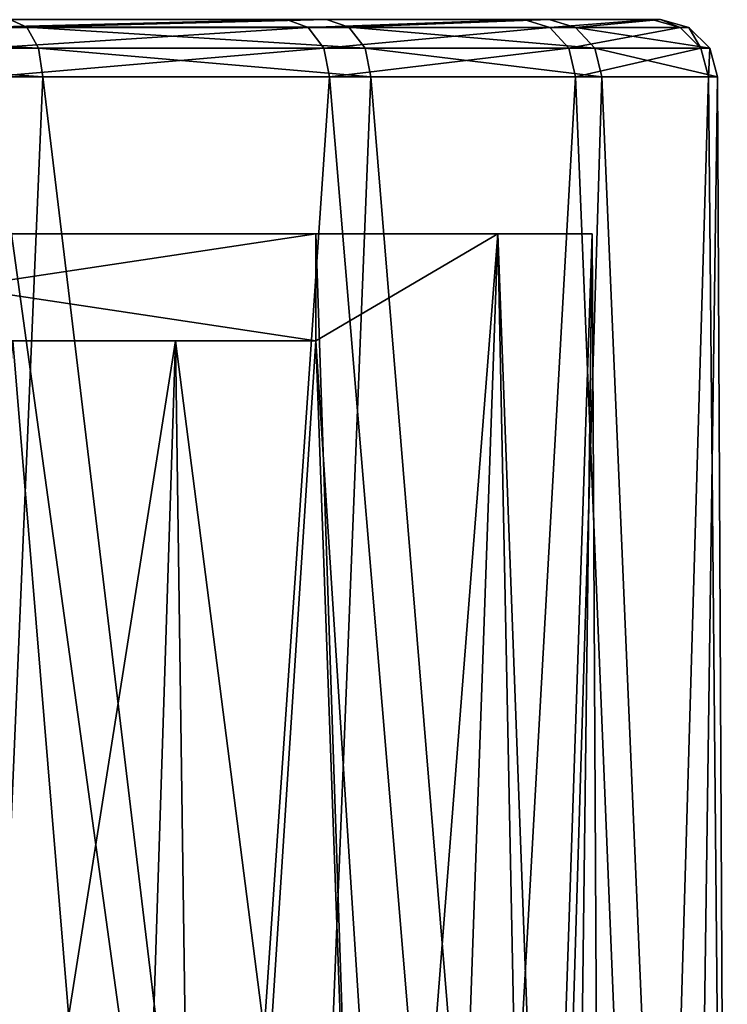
# Model space of a CAD drawing. Header units: millimetres. Extents: x -105 to 105, y -36 to 73.
# Tile 49 of 58: x 12 to 22, y 59 to 73. Entities that reach past the tile are written whole.
import ezdxf

# ---------------------------------------------------------------- set-up
doc = ezdxf.new("R2010")
doc.units = ezdxf.units.MM
doc.header["$LTSCALE"] = 81.481481
for name, color, linetype in [('111', 7, 'CONTINUOUS'), ('112', 7, 'CONTINUOUS'), ('113', 7, 'CONTINUOUS'), ('114', 7, 'CONTINUOUS'), ('115', 7, 'CONTINUOUS'), ('84', 7, 'CONTINUOUS'), ('86', 7, 'CONTINUOUS'), ('98', 7, 'CONTINUOUS'), ('99', 7, 'CONTINUOUS')]:
    doc.layers.add(name, color=color, linetype=linetype)

msp = doc.modelspace()

# ---------------------------------------------------------------- linework, layer by layer
at = {"layer": '111', "color": 7, "linetype": 'CONTINUOUS'}
for points in [[(16.461, 68.297, -32.068), (14.496, 68.297, -29.79), (4, 68.297, -36.043), (16.461, 68.297, -32.068)], [(16.461, 68.297, -32.068), (4, 68.297, -36.043), (4, 68.297, -37.786), (16.461, 68.297, -32.068)], [(6.5, 68.297, -37.786), (16.461, 68.297, -32.068), (4, 68.297, -37.786), (6.5, 68.297, -37.786)], [(14.496, 68.297, -29.79), (12.218, 68.297, -27.825), (4, 68.297, -36.043), (14.496, 68.297, -29.79)], [(6.5, 68.297, -42.029), (16.461, 68.297, -32.068), (6.5, 68.297, -37.786), (6.5, 68.297, -42.029)]]:
    msp.add_3dface(points, dxfattribs=at)
at = {"layer": '112', "color": 7, "linetype": 'CONTINUOUS'}
for points in [[(16.461, 69.797, -32.068), (16.461, 68.297, -32.068), (6.5, 68.297, -42.029), (16.461, 69.797, -32.068)], [(16.461, 69.797, -32.068), (6.5, 68.297, -42.029), (6.5, 69.797, -42.029), (16.461, 69.797, -32.068)]]:
    msp.add_3dface(points, dxfattribs=at)
at = {"layer": '113', "color": 7, "linetype": 'CONTINUOUS'}
for points in [[(16.461, 69.797, -56.504), (20.333, 69.797, -46.897), (6.5, 69.797, -46.543), (16.461, 69.797, -56.504)], [(20.333, 69.797, -46.897), (20.333, 69.797, -41.675), (6.5, 69.797, -46.543), (20.333, 69.797, -46.897)], [(20.333, 69.797, -41.675), (19.014, 69.797, -36.622), (6.5, 69.797, -42.029), (20.333, 69.797, -41.675)], [(20.333, 69.797, -41.675), (6.5, 69.797, -42.029), (6.5, 69.797, -46.543), (20.333, 69.797, -41.675)], [(19.014, 69.797, -36.622), (16.461, 69.797, -32.068), (6.5, 69.797, -42.029), (19.014, 69.797, -36.622)], [(16.461, 69.797, -56.504), (19.014, 69.797, -51.949), (20.333, 69.797, -46.897), (16.461, 69.797, -56.504)]]:
    msp.add_3dface(points, dxfattribs=at)
at = {"layer": '114', "color": 7, "linetype": 'CONTINUOUS'}
for points in [[(16.461, 68.297, -56.504), (16.461, 69.797, -56.504), (6.5, 69.797, -46.543), (16.461, 68.297, -56.504)], [(16.461, 68.297, -56.504), (6.5, 69.797, -46.543), (6.5, 68.297, -46.543), (16.461, 68.297, -56.504)]]:
    msp.add_3dface(points, dxfattribs=at)
at = {"layer": '115', "color": 7, "linetype": 'CONTINUOUS'}
for points in [[(12.218, 68.297, -60.747), (16.461, 68.297, -56.504), (6.5, 68.297, -50.786), (12.218, 68.297, -60.747)], [(16.461, 68.297, -56.504), (6.5, 68.297, -46.543), (6.5, 68.297, -50.786), (16.461, 68.297, -56.504)], [(12.218, 68.297, -60.747), (14.496, 68.297, -58.782), (16.461, 68.297, -56.504), (12.218, 68.297, -60.747)]]:
    msp.add_3dface(points, dxfattribs=at)
at = {"layer": '84', "color": 7, "linetype": 'CONTINUOUS'}
for points in [[(19.014, 69.797, -36.622), (18.077, 43.297, -34.618), (16.461, 68.297, -32.068), (19.014, 69.797, -36.622)], [(16.461, 68.297, -56.504), (17.229, 47.016, -55.395), (16.461, 69.797, -56.504), (16.461, 68.297, -56.504)], [(16.461, 69.797, -56.504), (17.229, 47.016, -55.395), (19.014, 69.797, -51.949), (16.461, 69.797, -56.504)], [(16.461, 69.797, -32.068), (19.014, 69.797, -36.622), (16.461, 68.297, -32.068), (16.461, 69.797, -32.068)], [(17.229, 47.016, -55.395), (19.509, 45.245, -50.582), (19.014, 69.797, -51.949), (17.229, 47.016, -55.395)], [(20.001, 43.297, -39.79), (18.077, 43.297, -34.618), (19.014, 69.797, -36.622), (20.001, 43.297, -39.79)], [(20.333, 69.797, -41.675), (20.001, 43.297, -39.79), (19.014, 69.797, -36.622), (20.333, 69.797, -41.675)], [(19.014, 69.797, -51.949), (19.509, 45.245, -50.582), (20.333, 69.797, -46.897), (19.014, 69.797, -51.949)], [(19.509, 45.245, -50.582), (20.476, 43.297, -45.286), (20.333, 69.797, -46.897), (19.509, 45.245, -50.582)], [(20.476, 43.297, -45.286), (20.001, 43.297, -39.79), (20.333, 69.797, -41.675), (20.476, 43.297, -45.286)], [(20.333, 69.797, -46.897), (20.476, 43.297, -45.286), (20.333, 69.797, -41.675), (20.333, 69.797, -46.897)], [(9.675, 49.578, -62.359), (13.856, 48.487, -59.394), (12.218, 68.297, -60.747), (9.675, 49.578, -62.359)], [(14.845, 43.297, -30.148), (10.538, 43.297, -26.702), (14.496, 68.297, -29.79), (14.845, 43.297, -30.148)], [(14.496, 68.297, -29.79), (10.538, 43.297, -26.702), (12.218, 68.297, -27.825), (14.496, 68.297, -29.79)], [(12.218, 68.297, -60.747), (13.856, 48.487, -59.394), (14.496, 68.297, -58.782), (12.218, 68.297, -60.747)], [(13.856, 48.487, -59.394), (17.229, 47.016, -55.395), (14.496, 68.297, -58.782), (13.856, 48.487, -59.394)], [(16.461, 68.297, -32.068), (14.845, 43.297, -30.148), (14.496, 68.297, -29.79), (16.461, 68.297, -32.068)], [(14.496, 68.297, -58.782), (17.229, 47.016, -55.395), (16.461, 68.297, -56.504), (14.496, 68.297, -58.782)], [(18.077, 43.297, -34.618), (14.845, 43.297, -30.148), (16.461, 68.297, -32.068), (18.077, 43.297, -34.618)]]:
    msp.add_3dface(points, dxfattribs=at)
at = {"layer": '86', "color": 7, "linetype": 'CONTINUOUS'}
for points in [[(7.046, 71.997, -23.181), (11.413, 43.297, -25.186), (12.639, 71.997, -25.974), (7.046, 71.997, -23.181)], [(10.544, 50.137, -63.879), (11.892, 71.997, -63.091), (15.074, 48.95, -60.652), (10.544, 50.137, -63.879)], [(11.413, 43.297, -25.186), (16.083, 43.297, -28.91), (12.639, 71.997, -25.974), (11.413, 43.297, -25.186)], [(11.892, 71.997, -63.091), (16.654, 71.997, -59.04), (15.074, 48.95, -60.652), (11.892, 71.997, -63.091)], [(12.639, 71.997, -25.974), (16.083, 43.297, -28.91), (17.235, 71.997, -30.214), (12.639, 71.997, -25.974)], [(15.074, 48.95, -60.652), (16.654, 71.997, -59.04), (18.718, 47.355, -56.316), (15.074, 48.95, -60.652)], [(16.083, 43.297, -28.91), (19.594, 43.297, -33.743), (17.235, 71.997, -30.214), (16.083, 43.297, -28.91)], [(16.654, 71.997, -59.04), (20.102, 71.997, -53.824), (18.718, 47.355, -56.316), (16.654, 71.997, -59.04)], [(17.235, 71.997, -30.214), (19.594, 43.297, -33.743), (20.47, 71.997, -35.565), (17.235, 71.997, -30.214)], [(18.718, 47.355, -56.316), (20.102, 71.997, -53.824), (21.191, 45.424, -51.069), (18.718, 47.355, -56.316)], [(19.594, 43.297, -33.743), (21.692, 43.297, -39.336), (20.47, 71.997, -35.565), (19.594, 43.297, -33.743)], [(20.102, 71.997, -53.824), (21.962, 71.997, -47.855), (21.191, 45.424, -51.069), (20.102, 71.997, -53.824)], [(20.47, 71.997, -35.565), (21.692, 43.297, -39.336), (22.088, 71.997, -41.604), (20.47, 71.997, -35.565)], [(21.962, 71.997, -47.855), (22.228, 43.297, -45.286), (21.191, 45.424, -51.069), (21.962, 71.997, -47.855)], [(21.692, 43.297, -39.336), (22.228, 43.297, -45.286), (22.088, 71.997, -41.604), (21.692, 43.297, -39.336)], [(22.088, 71.997, -41.604), (22.228, 43.297, -45.286), (21.962, 71.997, -47.855), (22.088, 71.997, -41.604)]]:
    msp.add_3dface(points, dxfattribs=at)
at = {"layer": '98', "color": 7, "linetype": 'CONTINUOUS'}
for points in [[(6.793, 72.797, -23.94), (6.919, 72.69, -23.561), (12.412, 72.69, -26.304), (6.793, 72.797, -23.94)], [(12.176, 72.797, -26.627), (6.793, 72.797, -23.94), (12.412, 72.69, -26.304), (12.176, 72.797, -26.627)], [(11.457, 72.797, -62.42), (16.052, 72.797, -58.514), (11.678, 72.689, -62.753), (11.457, 72.797, -62.42)], [(11.678, 72.689, -62.753), (16.052, 72.797, -58.514), (16.355, 72.689, -58.775), (11.678, 72.689, -62.753)], [(16.61, 72.797, -30.713), (12.176, 72.797, -26.627), (12.412, 72.69, -26.304), (16.61, 72.797, -30.713)], [(16.925, 72.69, -30.467), (16.61, 72.797, -30.713), (12.412, 72.69, -26.304), (16.925, 72.69, -30.467)], [(16.052, 72.797, -58.514), (19.378, 72.797, -53.484), (16.355, 72.689, -58.775), (16.052, 72.797, -58.514)], [(16.355, 72.689, -58.775), (19.378, 72.797, -53.484), (19.74, 72.689, -53.653), (16.355, 72.689, -58.775)], [(19.731, 72.797, -35.873), (16.61, 72.797, -30.713), (16.925, 72.69, -30.467), (19.731, 72.797, -35.873)], [(20.101, 72.689, -35.722), (19.731, 72.797, -35.873), (16.925, 72.69, -30.467), (20.101, 72.689, -35.722)], [(19.378, 72.797, -53.484), (21.172, 72.797, -47.727), (19.74, 72.689, -53.653), (19.378, 72.797, -53.484)], [(21.293, 72.797, -41.698), (19.731, 72.797, -35.873), (20.101, 72.689, -35.722), (21.293, 72.797, -41.698)], [(19.74, 72.689, -53.653), (21.172, 72.797, -47.727), (21.567, 72.689, -47.791), (19.74, 72.689, -53.653)], [(21.69, 72.689, -41.652), (21.293, 72.797, -41.698), (20.101, 72.689, -35.722), (21.69, 72.689, -41.652)], [(21.172, 72.797, -47.727), (21.293, 72.797, -41.698), (21.567, 72.689, -47.791), (21.172, 72.797, -47.727)], [(21.567, 72.689, -47.791), (21.293, 72.797, -41.698), (21.69, 72.689, -41.652), (21.567, 72.689, -47.791)], [(6.919, 72.69, -23.561), (7.012, 72.397, -23.283), (12.579, 72.396, -26.063), (6.919, 72.69, -23.561)], [(12.412, 72.69, -26.304), (6.919, 72.69, -23.561), (12.579, 72.396, -26.063), (12.412, 72.69, -26.304)], [(11.678, 72.689, -62.753), (16.355, 72.689, -58.775), (11.835, 72.396, -63.001), (11.678, 72.689, -62.753)], [(11.835, 72.396, -63.001), (16.355, 72.689, -58.775), (16.574, 72.396, -58.969), (11.835, 72.396, -63.001)], [(16.925, 72.69, -30.467), (12.412, 72.69, -26.304), (17.152, 72.396, -30.282), (16.925, 72.69, -30.467)], [(17.152, 72.396, -30.282), (12.412, 72.69, -26.304), (12.579, 72.396, -26.063), (17.152, 72.396, -30.282)], [(16.355, 72.689, -58.775), (19.74, 72.689, -53.653), (16.574, 72.396, -58.969), (16.355, 72.689, -58.775)], [(16.574, 72.396, -58.969), (19.74, 72.689, -53.653), (20.005, 72.396, -53.778), (16.574, 72.396, -58.969)], [(20.101, 72.689, -35.722), (16.925, 72.69, -30.467), (20.371, 72.396, -35.607), (20.101, 72.689, -35.722)], [(20.371, 72.396, -35.607), (16.925, 72.69, -30.467), (17.152, 72.396, -30.282), (20.371, 72.396, -35.607)], [(19.74, 72.689, -53.653), (21.567, 72.689, -47.791), (20.005, 72.396, -53.778), (19.74, 72.689, -53.653)], [(20.005, 72.396, -53.778), (21.567, 72.689, -47.791), (21.856, 72.396, -47.838), (20.005, 72.396, -53.778)], [(21.69, 72.689, -41.652), (20.101, 72.689, -35.722), (21.981, 72.396, -41.617), (21.69, 72.689, -41.652)], [(21.981, 72.396, -41.617), (20.101, 72.689, -35.722), (20.371, 72.396, -35.607), (21.981, 72.396, -41.617)], [(21.567, 72.689, -47.791), (21.69, 72.689, -41.652), (21.856, 72.396, -47.838), (21.567, 72.689, -47.791)], [(21.856, 72.396, -47.838), (21.69, 72.689, -41.652), (21.981, 72.396, -41.617), (21.856, 72.396, -47.838)], [(7.046, 71.997, -23.181), (12.639, 71.997, -25.974), (7.012, 72.397, -23.283), (7.046, 71.997, -23.181)], [(7.012, 72.397, -23.283), (12.639, 71.997, -25.974), (12.579, 72.396, -26.063), (7.012, 72.397, -23.283)], [(11.892, 71.997, -63.091), (11.835, 72.396, -63.001), (16.574, 72.396, -58.969), (11.892, 71.997, -63.091)], [(16.654, 71.997, -59.04), (11.892, 71.997, -63.091), (16.574, 72.396, -58.969), (16.654, 71.997, -59.04)], [(12.639, 71.997, -25.974), (17.235, 71.997, -30.214), (12.579, 72.396, -26.063), (12.639, 71.997, -25.974)], [(17.235, 71.997, -30.214), (17.152, 72.396, -30.282), (12.579, 72.396, -26.063), (17.235, 71.997, -30.214)], [(16.654, 71.997, -59.04), (16.574, 72.396, -58.969), (20.005, 72.396, -53.778), (16.654, 71.997, -59.04)], [(20.102, 71.997, -53.824), (16.654, 71.997, -59.04), (20.005, 72.396, -53.778), (20.102, 71.997, -53.824)], [(17.235, 71.997, -30.214), (20.47, 71.997, -35.565), (17.152, 72.396, -30.282), (17.235, 71.997, -30.214)], [(20.47, 71.997, -35.565), (20.371, 72.396, -35.607), (17.152, 72.396, -30.282), (20.47, 71.997, -35.565)], [(20.102, 71.997, -53.824), (20.005, 72.396, -53.778), (21.856, 72.396, -47.838), (20.102, 71.997, -53.824)], [(21.962, 71.997, -47.855), (20.102, 71.997, -53.824), (21.856, 72.396, -47.838), (21.962, 71.997, -47.855)], [(20.47, 71.997, -35.565), (22.088, 71.997, -41.604), (20.371, 72.396, -35.607), (20.47, 71.997, -35.565)], [(22.088, 71.997, -41.604), (21.981, 72.396, -41.617), (20.371, 72.396, -35.607), (22.088, 71.997, -41.604)], [(21.962, 71.997, -47.855), (21.856, 72.396, -47.838), (21.981, 72.396, -41.617), (21.962, 71.997, -47.855)], [(22.088, 71.997, -41.604), (21.962, 71.997, -47.855), (21.981, 72.396, -41.617), (22.088, 71.997, -41.604)]]:
    msp.add_3dface(points, dxfattribs=at)
at = {"layer": '99', "color": 7, "linetype": 'CONTINUOUS'}
for points in [[(21.293, 72.797, -41.698), (21.172, 72.797, -47.727), (-21.293, 72.797, -41.698), (21.293, 72.797, -41.698)], [(21.293, 72.797, -41.698), (-21.293, 72.797, -41.698), (-19.731, 72.797, -35.873), (21.293, 72.797, -41.698)], [(21.172, 72.797, -47.727), (-21.172, 72.797, -47.727), (-21.293, 72.797, -41.698), (21.172, 72.797, -47.727)], [(21.172, 72.797, -47.727), (19.378, 72.797, -53.484), (-21.172, 72.797, -47.727), (21.172, 72.797, -47.727)], [(19.378, 72.797, -53.484), (-19.378, 72.797, -53.484), (-21.172, 72.797, -47.727), (19.378, 72.797, -53.484)], [(19.731, 72.797, -35.873), (21.293, 72.797, -41.698), (-19.731, 72.797, -35.873), (19.731, 72.797, -35.873)], [(19.731, 72.797, -35.873), (-19.731, 72.797, -35.873), (-16.61, 72.797, -30.714), (19.731, 72.797, -35.873)], [(19.378, 72.797, -53.484), (16.052, 72.797, -58.514), (-19.378, 72.797, -53.484), (19.378, 72.797, -53.484)], [(16.052, 72.797, -58.514), (-16.052, 72.797, -58.514), (-19.378, 72.797, -53.484), (16.052, 72.797, -58.514)], [(16.61, 72.797, -30.713), (19.731, 72.797, -35.873), (-16.61, 72.797, -30.714), (16.61, 72.797, -30.713)], [(16.61, 72.797, -30.713), (-16.61, 72.797, -30.714), (-12.176, 72.797, -26.627), (16.61, 72.797, -30.713)], [(16.052, 72.797, -58.514), (11.457, 72.797, -62.42), (-16.052, 72.797, -58.514), (16.052, 72.797, -58.514)], [(12.176, 72.797, -26.627), (16.61, 72.797, -30.713), (-12.176, 72.797, -26.627), (12.176, 72.797, -26.627)]]:
    msp.add_3dface(points, dxfattribs=at)

doc.saveas('drawing.dxf')
